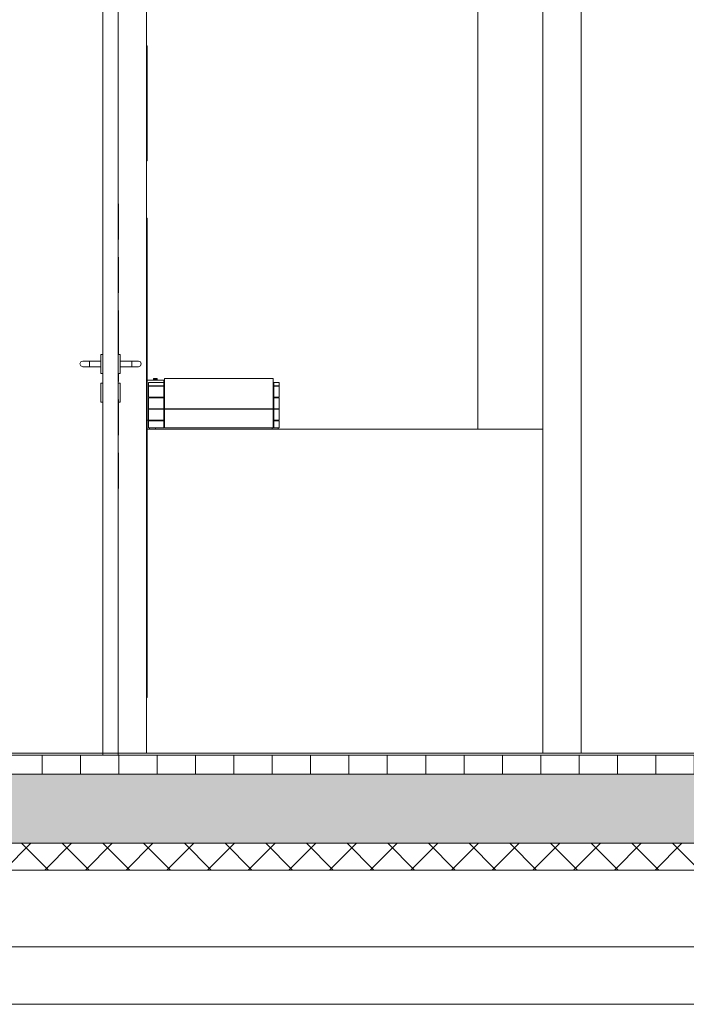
# Model space of a CAD drawing. Extents: x -138812 to 250702, y -18987 to 104055.
# Tile 133 of 193: x 101692 to 103430, y 72769 to 75337. Entities that reach past the tile are written whole.
import ezdxf

# ---------------------------------------------------------------- set-up
doc = ezdxf.new("R2010")
doc.units = 0
doc.header["$LTSCALE"] = 50
doc.linetypes.add('7 Voorgevel & doorsnede A-A$0$B0204', pattern=[1300, 1000, -100, 100, -100])
doc.layers.get('0').update_dxf_attribs({"linetype": 'CONTINUOUS'})
for name, color, linetype in [('7 Voorgevel & doorsnede A-A$0$00 Bestaand', 7, 'CONTINUOUS'), ('7 Voorgevel & doorsnede A-A$0$00 Bestaand Deuren', 7, 'CONTINUOUS'), ('7 Voorgevel & doorsnede A-A$0$00 Bestaande vloeren', 7, 'CONTINUOUS'), ('7 Voorgevel & doorsnede A-A$0$00 Bestaande vloeren Doorsnede-arcering', 7, 'CONTINUOUS'), ('7 Voorgevel & doorsnede A-A$0$00 Bestaande vloeren Laagscheidingslijnen', 7, 'CONTINUOUS'), ('7 Voorgevel & doorsnede A-A$0$23 Vloeren', 7, 'CONTINUOUS'), ('7 Voorgevel & doorsnede A-A$0$82 Interieur', 7, 'CONTINUOUS'), ('7 Voorgevel & doorsnede A-A$0$82 plakfolie', 7, 'CONTINUOUS'), ('7 Voorgevel & doorsnede A-A$0$82 plakfolie Doorsnede-arcering', 7, 'CONTINUOUS'), ('7 Voorgevel & doorsnede A-A$0$90 Terrein', 7, 'CONTINUOUS')]:
    doc.layers.add(name, color=color, linetype=linetype)

# ---------------------------------------------------------------- blocks, each defined once
blk = doc.blocks.new('7 Voorgevel & doorsnede A-A$0$Section Elem_285_3', base_point=(108550.6, 1635.3))
at = {"layer": '7 Voorgevel & doorsnede A-A$0$00 Bestaande vloeren Doorsnede-arcering', "linetype": 'Continuous', "lineweight": 0}
h = blk.add_hatch(dxfattribs=at)
h.set_pattern_fill('LIJNEN_VERT_100_0003', color=9, style=0, pattern_type=2)
h.set_pattern_definition([(90, (108550.56, 1635.29), (-100, 0), [])])
h.paths.add_polyline_path([(96512.7, 1585.3), (96512.7, 1635.3), (83899.9, 1635.3), (83899.9, 1585.3)], flags=0)
h = blk.add_hatch(dxfattribs=at)
h.set_pattern_fill('11_GEWAPEND_BETON__I_H_W_73', color=9, style=0, pattern_type=2)
h.set_pattern_definition([(0, (108550.56, 1635.29), (0, 70), [0, -70])])
h.paths.add_polyline_path([(96512.7, 1405.3), (96512.7, 1585.3), (83899.9, 1585.3), (83899.9, 1405.3)], flags=0)
h = blk.add_hatch(dxfattribs=at)
h.set_pattern_fill('13_45GR_ISOLATIE_0003', color=9, style=0, pattern_type=2)
h.set_pattern_definition([(45, (108550.56, 1635.29), (-53.033, 53.033), []), (135, (108550.56, 1635.29), (53.033, 53.033), [])])
h.paths.add_polyline_path([(96512.7, 1335.3), (96512.7, 1405.3), (83899.9, 1405.3), (83899.9, 1335.3)], flags=0)
at = {"layer": '7 Voorgevel & doorsnede A-A$0$00 Bestaande vloeren', "color": 2, "linetype": 'Continuous', "lineweight": 0}
blk.add_line((83899.9, 1635.3), (96512.7, 1635.3), dxfattribs=at)
at = {"layer": '7 Voorgevel & doorsnede A-A$0$00 Bestaande vloeren', "color": 1, "linetype": 'Continuous', "lineweight": 0}
blk.add_line((83899.9, 1335.3), (96512.7, 1335.3), dxfattribs=at)
at = {"layer": '7 Voorgevel & doorsnede A-A$0$00 Bestaande vloeren Laagscheidingslijnen', "color": 3, "linetype": 'Continuous', "lineweight": 0}
for p, q in [((83899.9, 1585.3), (96512.7, 1585.3)), ((83899.9, 1585.3), (96512.7, 1585.3)), ((83899.9, 1405.3), (96512.7, 1405.3)), ((83899.9, 1405.3), (96512.7, 1405.3))]:
    blk.add_line(p, q, dxfattribs=at)
blk = doc.blocks.new('7 Voorgevel & doorsnede A-A$0$Section Elem_336_3', base_point=(108550.6, 1635.3))
at = {"layer": '7 Voorgevel & doorsnede A-A$0$00 Bestaand', "color": 252, "linetype": 'Continuous', "lineweight": 0}
blk.add_line((94063.9, 1135.3), (84981.4, 1135.3), dxfattribs=at)
blk = doc.blocks.new('7 Voorgevel & doorsnede A-A$0$Section Elem_485_3', base_point=(108550.6, 1635.3))
at = {"layer": '7 Voorgevel & doorsnede A-A$0$00 Bestaand Deuren', "color": 1, "linetype": 'Continuous', "lineweight": 0}
for p, q in [((88177.2, 3835.3), (88291.2, 3835.3)), ((88177.2, 3768.3), (88177.2, 3835.3)), ((88291.2, 3768.3), (88291.2, 3835.3)), ((88177.2, 3768.3), (88217.2, 3768.3)), ((88177.2, 1635.3), (88177.2, 3768.3)), ((88177.2, 3768.3), (88291.2, 3768.3)), ((88217.2, 1635.3), (88217.2, 3768.3)), ((88291.2, 3768.3), (88291.2, 3485.3)), ((88291.2, 3185.3), (88291.2, 3035.3)), ((88218.2, 2980), (88218.2, 3072.7)), ((88218.2, 2840.9), (88218.2, 2933.6)), ((88218.2, 2701.8), (88218.2, 2794.5)), ((88218.2, 2680.3), (88218.2, 2701.8)), ((88172.2, 2679.9), (88172.2, 2680.3)), ((88177.2, 2680.3), (88172.2, 2680.3)), ((88172.2, 2678.8), (88172.2, 2679.9)), ((88172.2, 2676.9), (88172.2, 2678.8)), ((88172.2, 2674.4), (88172.2, 2676.9)), ((88172.2, 2671.4), (88172.2, 2674.4)), ((88172.2, 2667.8), (88172.2, 2671.4)), ((88217.2, 2680.3), (88222.2, 2680.3)), ((88222.2, 2679.9), (88222.2, 2680.3)), ((88222.2, 2678.8), (88222.2, 2679.9)), ((88222.2, 2676.9), (88222.2, 2678.8)), ((88222.2, 2674.4), (88222.2, 2676.9)), ((88222.2, 2671.4), (88222.2, 2674.4)), ((88222.2, 2667.8), (88222.2, 2671.4)), ((88119.4, 2660.6), (88117.2, 2655.3)), ((88117.2, 2655.3), (88119.4, 2650)), ((88124.7, 2662.8), (88119.4, 2660.6)), ((88119.4, 2650), (88124.7, 2647.8)), ((88124.7, 2662.8), (88125.1, 2662.8)), ((88124.7, 2647.8), (88125.1, 2647.8)), ((88125.1, 2662.8), (88126.4, 2662.8)), ((88125.1, 2647.8), (88126.4, 2647.8)), ((88126.4, 2662.8), (88128.4, 2662.8)), ((88126.4, 2647.8), (88128.4, 2647.8)), ((88128.4, 2662.8), (88131, 2662.8)), ((88128.4, 2647.8), (88131, 2647.8)), ((88131, 2662.8), (88134, 2662.8)), ((88131, 2647.8), (88134, 2647.8)), ((88134, 2662.8), (88137.2, 2662.8)), ((88134, 2647.8), (88137.2, 2647.8)), ((88137.2, 2662.8), (88142.2, 2662.8)), ((88137.2, 2647.8), (88142.2, 2647.8)), ((88142.2, 2662.8), (88142.2, 2660.6)), ((88172.2, 2662.8), (88142.2, 2662.8)), ((88142.2, 2660.6), (88142.2, 2655.3)), ((88142.2, 2655.3), (88142.2, 2650)), ((88142.2, 2650), (88142.2, 2647.8)), ((88172.2, 2647.8), (88142.2, 2647.8)), ((88172.2, 2663.8), (88172.2, 2667.8)), ((88172.2, 2659.6), (88172.2, 2663.8)), ((88172.2, 2655.3), (88172.2, 2659.6)), ((88172.2, 2651), (88172.2, 2655.3)), ((88172.2, 2646.7), (88172.2, 2651)), ((88172.2, 2642.8), (88172.2, 2646.7)), ((88222.2, 2663.8), (88222.2, 2667.8)), ((88222.2, 2659.6), (88222.2, 2663.8)), ((88222.2, 2662.8), (88252.2, 2662.8)), ((88222.2, 2655.3), (88222.2, 2659.6)), ((88222.2, 2651), (88222.2, 2655.3)), ((88222.2, 2646.7), (88222.2, 2651)), ((88222.2, 2647.8), (88252.2, 2647.8)), ((88222.2, 2642.8), (88222.2, 2646.7)), ((88252.2, 2662.8), (88252.2, 2660.6)), ((88257.2, 2662.8), (88252.2, 2662.8)), ((88252.2, 2660.6), (88252.2, 2655.3)), ((88252.2, 2655.3), (88252.2, 2650)), ((88252.2, 2650), (88252.2, 2647.8)), ((88257.2, 2647.8), (88252.2, 2647.8)), ((88260.4, 2662.8), (88257.2, 2662.8)), ((88260.4, 2647.8), (88257.2, 2647.8)), ((88263.5, 2662.8), (88260.4, 2662.8)), ((88263.5, 2647.8), (88260.4, 2647.8)), ((88266, 2662.8), (88263.5, 2662.8)), ((88266, 2647.8), (88263.5, 2647.8)), ((88268, 2662.8), (88266, 2662.8)), ((88268, 2647.8), (88266, 2647.8)), ((88269.3, 2662.8), (88268, 2662.8)), ((88269.3, 2647.8), (88268, 2647.8)), ((88269.7, 2662.8), (88269.3, 2662.8)), ((88269.7, 2647.8), (88269.3, 2647.8)), ((88269.7, 2662.8), (88275, 2660.6)), ((88275, 2650), (88269.7, 2647.8)), ((88275, 2660.6), (88277.2, 2655.3)), ((88277.2, 2655.3), (88275, 2650)), ((88172.2, 2639.2), (88172.2, 2642.8)), ((88172.2, 2636.1), (88172.2, 2639.2)), ((88172.2, 2633.6), (88172.2, 2636.1)), ((88172.2, 2631.8), (88172.2, 2633.6)), ((88172.2, 2630.7), (88172.2, 2631.8)), ((88172.2, 2630.3), (88172.2, 2630.7)), ((88177.2, 2630.3), (88172.2, 2630.3)), ((88217.2, 2630.3), (88222.2, 2630.3)), ((88218.2, 2609.1), (88218.2, 2630.3)), ((88222.2, 2639.2), (88222.2, 2642.8)), ((88222.2, 2636.1), (88222.2, 2639.2)), ((88222.2, 2633.6), (88222.2, 2636.1)), ((88222.2, 2631.8), (88222.2, 2633.6)), ((88222.2, 2630.7), (88222.2, 2631.8)), ((88222.2, 2630.3), (88222.2, 2630.7)), ((88172.2, 2604.9), (88172.2, 2605.3)), ((88177.2, 2605.3), (88172.2, 2605.3)), ((88172.2, 2603.8), (88172.2, 2604.9)), ((88172.2, 2601.9), (88172.2, 2603.8)), ((88172.2, 2599.4), (88172.2, 2601.9)), ((88172.2, 2596.4), (88172.2, 2599.4)), ((88172.2, 2592.8), (88172.2, 2596.4)), ((88217.2, 2605.3), (88222.2, 2605.3)), ((88222.2, 2604.9), (88222.2, 2605.3)), ((88222.2, 2603.8), (88222.2, 2604.9)), ((88222.2, 2601.9), (88222.2, 2603.8)), ((88222.2, 2599.4), (88222.2, 2601.9)), ((88222.2, 2596.4), (88222.2, 2599.4)), ((88222.2, 2592.8), (88222.2, 2596.4)), ((88172.2, 2588.8), (88172.2, 2592.8)), ((88172.2, 2584.6), (88172.2, 2588.8)), ((88172.2, 2580.3), (88172.2, 2584.6)), ((88172.2, 2576), (88172.2, 2580.3)), ((88172.2, 2571.7), (88172.2, 2576)), ((88172.2, 2567.8), (88172.2, 2571.7)), ((88172.2, 2564.2), (88172.2, 2567.8)), ((88222.2, 2588.8), (88222.2, 2592.8)), ((88222.2, 2584.6), (88222.2, 2588.8)), ((88222.2, 2580.3), (88222.2, 2584.6)), ((88222.2, 2576), (88222.2, 2580.3)), ((88222.2, 2571.7), (88222.2, 2576)), ((88222.2, 2567.8), (88222.2, 2571.7)), ((88222.2, 2564.2), (88222.2, 2567.8)), ((88172.2, 2561.1), (88172.2, 2564.2)), ((88172.2, 2558.6), (88172.2, 2561.1)), ((88172.2, 2556.8), (88172.2, 2558.6)), ((88172.2, 2555.7), (88172.2, 2556.8)), ((88172.2, 2555.3), (88172.2, 2555.7)), ((88177.2, 2555.3), (88172.2, 2555.3)), ((88217.2, 2555.3), (88222.2, 2555.3)), ((88218.2, 2469.9), (88218.2, 2562.7)), ((88222.2, 2561.1), (88222.2, 2564.2)), ((88222.2, 2558.6), (88222.2, 2561.1)), ((88222.2, 2556.8), (88222.2, 2558.6)), ((88222.2, 2555.7), (88222.2, 2556.8)), ((88222.2, 2555.3), (88222.2, 2555.7)), ((88218.2, 2330.8), (88218.2, 2423.6)), ((88291.2, 1785.3), (88291.2, 1640.3))]:
    blk.add_line(p, q, dxfattribs=at)
blk = doc.blocks.new('7 Voorgevel & doorsnede A-A$0$Section Elem_511_3', base_point=(108550.6, 1635.3))
at = {"layer": '7 Voorgevel & doorsnede A-A$0$82 Interieur', "color": 1, "linetype": 'Continuous', "lineweight": 0}
blk.add_line((88292.2, 2485.3), (89324.2, 2485.3), dxfattribs=at)
blk = doc.blocks.new('7 Voorgevel & doorsnede A-A$0$Section Elem_512_3', base_point=(108550.6, 1635.3))
at = {"layer": '7 Voorgevel & doorsnede A-A$0$82 Interieur', "color": 1, "linetype": 'Continuous', "lineweight": 0}
for p, q in [((88292.2, 2613.3), (88336.4, 2613.3)), ((88296.4, 2607.3), (88336.4, 2607.3)), ((88296.4, 2598.3), (88296.4, 2607.3)), ((88296.4, 2598.3), (88336.4, 2598.3)), ((88296.4, 2597.3), (88336.4, 2597.3)), ((88296.4, 2568.3), (88296.4, 2597.3)), ((88308.9, 2617.3), (88318.9, 2617.3)), ((88308.9, 2613.3), (88308.9, 2617.3)), ((88309.9, 2615.3), (88317.9, 2615.3)), ((88309.9, 2613.3), (88309.9, 2615.3)), ((88317.9, 2613.3), (88317.9, 2615.3)), ((88318.9, 2613.3), (88318.9, 2617.3)), ((88336.4, 2607.3), (88336.4, 2613.3)), ((88336.4, 2598.3), (88336.4, 2607.3)), ((88336.4, 2597.3), (88336.4, 2598.3)), ((88336.4, 2568.3), (88336.4, 2597.3)), ((88337.4, 2617.3), (88621.4, 2617.3)), ((88337.4, 2538.3), (88337.4, 2617.3)), ((88621.4, 2538.3), (88621.4, 2617.3)), ((88622.4, 2607.3), (88636.4, 2607.3)), ((88622.4, 2598.3), (88622.4, 2607.3)), ((88622.4, 2598.3), (88636.4, 2598.3)), ((88622.4, 2597.3), (88636.4, 2597.3)), ((88622.4, 2568.3), (88622.4, 2597.3)), ((88636.4, 2598.3), (88636.4, 2607.3)), ((88636.4, 2568.3), (88636.4, 2597.3)), ((88296.4, 2568.3), (88336.4, 2568.3)), ((88336.4, 2567.3), (88336.4, 2568.3)), ((88622.4, 2568.3), (88636.4, 2568.3)), ((88296.4, 2567.3), (88336.4, 2567.3)), ((88296.4, 2538.3), (88296.4, 2567.3)), ((88336.4, 2538.3), (88336.4, 2567.3)), ((88622.4, 2567.3), (88636.4, 2567.3)), ((88622.4, 2538.3), (88622.4, 2567.3)), ((88636.4, 2538.3), (88636.4, 2567.3)), ((88296.4, 2538.3), (88336.4, 2538.3)), ((88296.4, 2537.3), (88336.4, 2537.3)), ((88296.4, 2508.3), (88296.4, 2537.3)), ((88336.4, 2537.3), (88336.4, 2538.3)), ((88336.4, 2508.3), (88336.4, 2537.3)), ((88337.4, 2538.3), (88621.4, 2538.3)), ((88337.4, 2537.3), (88621.4, 2537.3)), ((88337.4, 2488.3), (88337.4, 2537.3)), ((88621.4, 2488.3), (88621.4, 2537.3)), ((88622.4, 2538.3), (88636.4, 2538.3)), ((88622.4, 2537.3), (88636.4, 2537.3)), ((88622.4, 2508.3), (88622.4, 2537.3)), ((88636.4, 2508.3), (88636.4, 2537.3)), ((88292.2, 2508.3), (88296.4, 2508.3)), ((88296.4, 2508.3), (88336.4, 2508.3)), ((88296.4, 2507.3), (88336.4, 2507.3)), ((88296.4, 2488.3), (88296.4, 2507.3)), ((88336.4, 2488.3), (88336.4, 2507.3)), ((88622.4, 2508.3), (88636.4, 2508.3)), ((88622.4, 2507.3), (88636.4, 2507.3)), ((88622.4, 2488.3), (88622.4, 2507.3)), ((88636.4, 2488.3), (88636.4, 2507.3)), ((88296.4, 2488.3), (88336.4, 2488.3)), ((88298.4, 2485.3), (88298.4, 2488.3)), ((88314.4, 2485.3), (88314.4, 2488.3)), ((88337.4, 2488.3), (88621.4, 2488.3)), ((88618.4, 2485.3), (88618.4, 2488.3)), ((88621.4, 2488.3), (88622.4, 2488.3)), ((88622.4, 2488.3), (88636.4, 2488.3)), ((88634.4, 2485.3), (88634.4, 2488.3))]:
    blk.add_line(p, q, dxfattribs=at)
blk = doc.blocks.new('7 Voorgevel & doorsnede A-A$0$Section Elem_562_3', base_point=(108550.6, 1635.3))
at = {"layer": '7 Voorgevel & doorsnede A-A$0$00 Bestaand', "color": 1, "linetype": 'Continuous', "lineweight": 0}
for p, q in [((89324.2, 1640.3), (89324.2, 4035.3)), ((89424.2, 1640.3), (89424.2, 4035.3))]:
    blk.add_line(p, q, dxfattribs=at)
blk = doc.blocks.new('7 Voorgevel & doorsnede A-A$0$Section Elem_566_3', base_point=(108550.6, 1635.3))
at = {"layer": '7 Voorgevel & doorsnede A-A$0$23 Vloeren', "color": 2, "linetype": 'Continuous', "lineweight": 0}
for p, q in [((81356.9, 1640.3), (90829.9, 1640.3)), ((86477.7, 1635.3), (88177.2, 1635.3)), ((88217.2, 1635.3), (90829.9, 1635.3))]:
    blk.add_line(p, q, dxfattribs=at)
blk = doc.blocks.new('7 Voorgevel & doorsnede A-A$0$Section Elem_568_3', base_point=(108550.6, 1635.3))
at = {"layer": '7 Voorgevel & doorsnede A-A$0$90 Terrein', "color": 252, "linetype": 'Continuous', "lineweight": 0}
blk.add_line((87398.6, 985.3), (93508.6, 985.3), dxfattribs=at)
blk = doc.blocks.new('7 Voorgevel & doorsnede A-A$0$Section Elem_689_3', base_point=(108550.6, 1635.3))
at = {"layer": '7 Voorgevel & doorsnede A-A$0$82 plakfolie Doorsnede-arcering', "linetype": 'Continuous', "lineweight": 0}
blk.add_hatch(color=255, dxfattribs=at).paths.add_polyline_path([(88292.2, 3035.3), (88291.2, 3035.3), (88291.2, 2885.3), (88292.2, 2885.3)], flags=0)
at = {"layer": '7 Voorgevel & doorsnede A-A$0$82 plakfolie', "color": 1, "linetype": 'Continuous', "lineweight": 0}
for p, q in [((88291.2, 3485.3), (88291.2, 3481.5)), ((88291.2, 3485.3), (88292.2, 3485.3)), ((88291.2, 3481.5), (88291.2, 3470.4)), ((88291.2, 3470.4), (88291.2, 3452.6)), ((88292.2, 3485.3), (88292.2, 3481.5)), ((88292.2, 3481.5), (88292.2, 3470.4)), ((88292.2, 3470.4), (88292.2, 3452.6)), ((88291.2, 3452.6), (88291.2, 3428.8)), ((88292.2, 3452.6), (88292.2, 3428.8)), ((88291.2, 3428.8), (88291.2, 3400.4)), ((88292.2, 3428.8), (88292.2, 3400.4)), ((88291.2, 3400.4), (88291.2, 3368.7)), ((88292.2, 3400.4), (88292.2, 3368.7)), ((88291.2, 3368.7), (88291.2, 3335.3)), ((88292.2, 3368.7), (88292.2, 3335.3)), ((88291.2, 3335.3), (88291.2, 3301.9)), ((88292.2, 3335.3), (88292.2, 3301.9)), ((88291.2, 3301.9), (88291.2, 3270.2)), ((88292.2, 3301.9), (88292.2, 3270.2)), ((88291.2, 3270.2), (88291.2, 3241.8)), ((88292.2, 3270.2), (88292.2, 3241.8)), ((88291.2, 3241.8), (88291.2, 3218)), ((88292.2, 3241.8), (88292.2, 3218)), ((88291.2, 3218), (88291.2, 3200.1)), ((88292.2, 3218), (88292.2, 3200.1)), ((88291.2, 3200.1), (88291.2, 3189.1)), ((88291.2, 3189.1), (88291.2, 3185.3)), ((88291.2, 3185.3), (88292.2, 3185.3)), ((88292.2, 3200.1), (88292.2, 3189.1)), ((88292.2, 3189.1), (88292.2, 3185.3)), ((88291.2, 3035.3), (88292.2, 3035.3)), ((88291.2, 2885.3), (88291.2, 3035.3)), ((88292.2, 2885.3), (88292.2, 3035.3)), ((88291.2, 2885.3), (88291.2, 1785.3)), ((88291.2, 2885.3), (88292.2, 2885.3)), ((88292.2, 2885.3), (88292.2, 1785.3)), ((88291.2, 1785.3), (88292.2, 1785.3))]:
    blk.add_line(p, q, dxfattribs=at)
blk = doc.blocks.new('7 Voorgevel & doorsnede A-A$0$Section Elem_761_3', base_point=(108550.6, 1635.3))
at = {"layer": '7 Voorgevel & doorsnede A-A$0$00 Bestaand', "color": 1, "linetype": 'Continuous', "lineweight": 0}
blk.add_line((89154.9, 4035.3), (89154.9, 2485.3), dxfattribs=at)
blk = doc.blocks.new('7 Voorgevel & doorsnede A-A$0$A DOORSNEDE A-A_STORY_MARKER', base_point=(108550.6, 1635.3))
at = {"color": 9, "linetype": '7 Voorgevel & doorsnede A-A$0$B0204', "lineweight": 0}
blk.add_line((68885.1, 1635.3), (99506.2, 1635.3), dxfattribs=at)

msp = doc.modelspace()

# ---------------------------------------------------------------- block references
at = {"linetype": 'Continuous', "lineweight": 0}
msp.add_blockref('7 Voorgevel & doorsnede A-A$0$A DOORSNEDE A-A_STORY_MARKER', (122282.53701, 73419.01573), dxfattribs=at)
at = {"layer": '7 Voorgevel & doorsnede A-A$0$00 Bestaand', "color": 9, "lineweight": 0}
for name in ['7 Voorgevel & doorsnede A-A$0$Section Elem_761_3', '7 Voorgevel & doorsnede A-A$0$Section Elem_562_3', '7 Voorgevel & doorsnede A-A$0$Section Elem_336_3']:
    msp.add_blockref(name, (122282.53701, 73419.01573), dxfattribs=at)
at = {"layer": '7 Voorgevel & doorsnede A-A$0$00 Bestaand Deuren', "color": 9, "lineweight": 0}
msp.add_blockref('7 Voorgevel & doorsnede A-A$0$Section Elem_485_3', (122282.53701, 73419.01573), dxfattribs=at)
at = {"layer": '7 Voorgevel & doorsnede A-A$0$00 Bestaande vloeren', "color": 9, "lineweight": 0}
msp.add_blockref('7 Voorgevel & doorsnede A-A$0$Section Elem_285_3', (122282.53701, 73419.01573), dxfattribs=at)
at = {"layer": '7 Voorgevel & doorsnede A-A$0$23 Vloeren', "color": 9, "lineweight": 0}
msp.add_blockref('7 Voorgevel & doorsnede A-A$0$Section Elem_566_3', (122282.53701, 73419.01573), dxfattribs=at)
at = {"layer": '7 Voorgevel & doorsnede A-A$0$82 Interieur', "color": 9, "lineweight": 0}
for name in ['7 Voorgevel & doorsnede A-A$0$Section Elem_512_3', '7 Voorgevel & doorsnede A-A$0$Section Elem_511_3']:
    msp.add_blockref(name, (122282.53701, 73419.01573), dxfattribs=at)
at = {"layer": '7 Voorgevel & doorsnede A-A$0$82 plakfolie', "color": 9, "lineweight": 0}
msp.add_blockref('7 Voorgevel & doorsnede A-A$0$Section Elem_689_3', (122282.53701, 73419.01573), dxfattribs=at)
at = {"layer": '7 Voorgevel & doorsnede A-A$0$90 Terrein', "color": 9, "lineweight": 0}
msp.add_blockref('7 Voorgevel & doorsnede A-A$0$Section Elem_568_3', (122282.53701, 73419.01573), dxfattribs=at)

doc.saveas('drawing.dxf')
